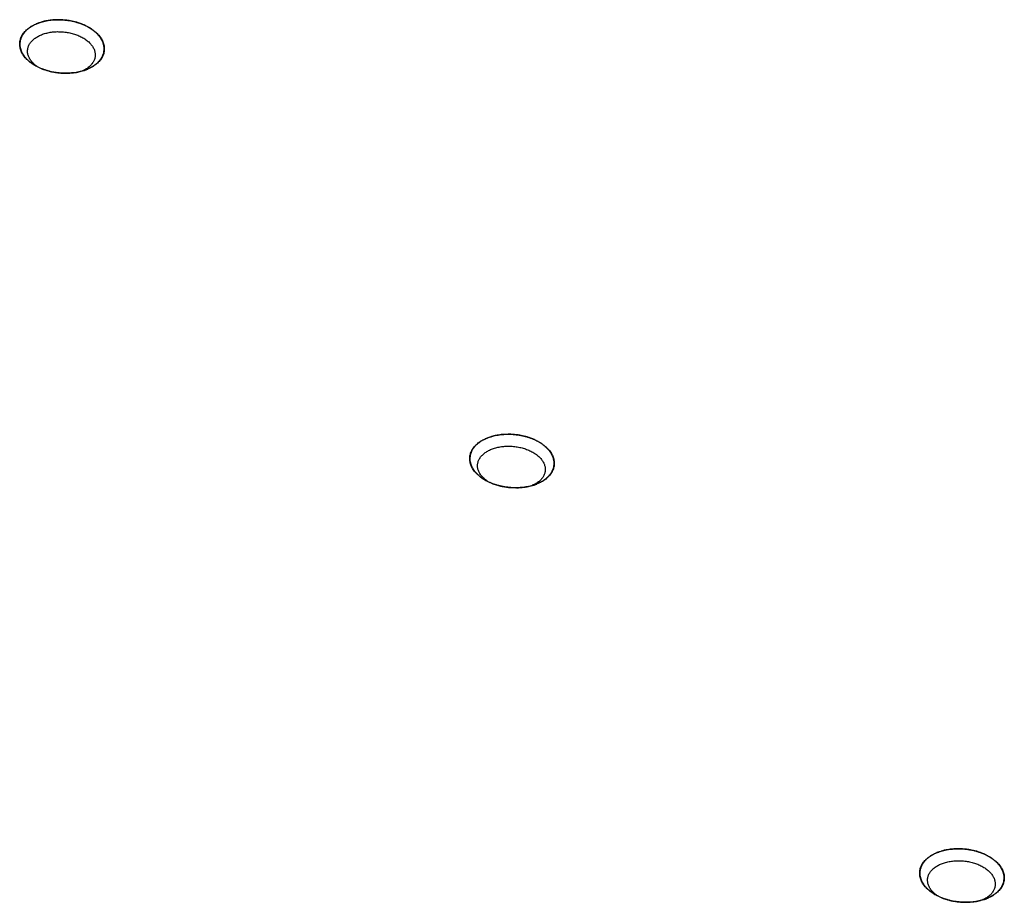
# Model space of a CAD drawing. Extents: x 0 to 840, y 0 to 594.
# Tile 45 of 84: x 711 to 725, y 438 to 450. Entities that reach past the tile are written whole.
import ezdxf

# ---------------------------------------------------------------- set-up
doc = ezdxf.new("R2010")
doc.units = 0
doc.header["$LTSCALE"] = 25.4
doc.header["$MEASUREMENT"] = 0
doc.layers.get('0').update_dxf_attribs({"linetype": 'CONTINUOUS'})

msp = doc.modelspace()

# ---------------------------------------------------------------- linework, layer by layer
at = {"color": 2, "linetype": 'Continuous'}
for points, start_tangent, end_tangent in [([(712.073, 449.717, 14.406), (712.094, 449.728, 14.39), (712.116, 449.739, 14.374), (712.127, 449.745, 14.366), (712.138, 449.75, 14.358), (712.144, 449.753, 14.354), (712.149, 449.756, 14.35), (712.154, 449.758, 14.346), (712.157, 449.76, 14.344), (712.16, 449.761, 14.342), (712.162, 449.763, 14.339), (712.164, 449.765, 14.337), (712.169, 449.768, 14.332), (712.173, 449.771, 14.328), (712.178, 449.775, 14.323), (712.186, 449.782, 14.313), (712.195, 449.788, 14.304), (712.204, 449.795, 14.294), (712.213, 449.802, 14.285), (712.217, 449.806, 14.28), (712.222, 449.809, 14.275), (712.226, 449.812, 14.271), (712.228, 449.814, 14.268), (712.23, 449.816, 14.266), (712.232, 449.818, 14.263), (712.234, 449.82, 14.261), (712.237, 449.824, 14.255), (712.24, 449.828, 14.25), (712.243, 449.832, 14.245), (712.25, 449.84, 14.234), (712.256, 449.848, 14.224), (712.262, 449.855, 14.213), (712.269, 449.863, 14.203), (712.272, 449.867, 14.198), (712.275, 449.871, 14.192), (712.278, 449.875, 14.187), (712.28, 449.877, 14.184), (712.281, 449.878, 14.183), (712.281, 449.879, 14.182), (712.282, 449.88, 14.18), (712.282, 449.881, 14.179), (712.283, 449.884, 14.176), (712.285, 449.888, 14.17), (712.287, 449.893, 14.165), (712.289, 449.897, 14.159), (712.293, 449.906, 14.148), (712.296, 449.915, 14.136), (712.3, 449.924, 14.125), (712.304, 449.932, 14.113), (712.306, 449.937, 14.108), (712.308, 449.941, 14.102), (712.31, 449.946, 14.096), (712.311, 449.948, 14.094), (712.311, 449.949, 14.092), (712.311, 449.95, 14.091), (712.312, 449.951, 14.089), (712.312, 449.952, 14.088), (712.312, 449.955, 14.085), (712.312, 449.959, 14.079), (712.313, 449.964, 14.074), (712.313, 449.968, 14.068), (712.314, 449.978, 14.057), (712.315, 449.987, 14.045), (712.316, 449.996, 14.034), (712.317, 450.005, 14.022), (712.317, 450.009, 14.017), (712.317, 450.014, 14.011), (712.318, 450.019, 14.005), (712.318, 450.021, 14.002), (712.318, 450.023, 13.999), (712.318, 450.026, 13.997), (712.317, 450.028, 13.994), (712.316, 450.032, 13.988), (712.315, 450.037, 13.983), (712.314, 450.042, 13.977), (712.312, 450.051, 13.966), (712.31, 450.06, 13.955), (712.308, 450.069, 13.944), (712.306, 450.079, 13.932), (712.305, 450.083, 13.927), (712.304, 450.088, 13.921), (712.303, 450.092, 13.916), (712.303, 450.095, 13.913), (712.302, 450.097, 13.91), (712.301, 450.099, 13.907), (712.3, 450.102, 13.905), (712.297, 450.106, 13.899), (712.295, 450.11, 13.894), (712.293, 450.115, 13.889), (712.288, 450.124, 13.878), (712.283, 450.133, 13.868), (712.278, 450.142, 13.857), (712.274, 450.151, 13.847), (712.271, 450.155, 13.841), (712.269, 450.16, 13.836), (712.266, 450.164, 13.831), (712.265, 450.166, 13.828), (712.265, 450.168, 13.827), (712.264, 450.169, 13.826), (712.263, 450.17, 13.824), (712.262, 450.171, 13.823), (712.26, 450.173, 13.821), (712.257, 450.177, 13.816), (712.253, 450.181, 13.811), (712.249, 450.186, 13.806), (712.242, 450.194, 13.797), (712.234, 450.203, 13.787), (712.227, 450.211, 13.777), (712.219, 450.22, 13.768), (712.215, 450.224, 13.763), (712.211, 450.228, 13.758), (712.208, 450.232, 13.753), (712.206, 450.235, 13.751), (712.205, 450.236, 13.75), (712.204, 450.237, 13.748), (712.203, 450.238, 13.747), (712.202, 450.239, 13.746), (712.199, 450.24, 13.744), (712.194, 450.244, 13.74), (712.189, 450.248, 13.736), (712.185, 450.252, 13.732), (712.175, 450.259, 13.724), (712.165, 450.266, 13.716), (712.155, 450.274, 13.708), (712.146, 450.281, 13.7), (712.141, 450.285, 13.696), (712.136, 450.289, 13.692), (712.131, 450.292, 13.688), (712.129, 450.294, 13.686), (712.126, 450.296, 13.684), (712.123, 450.298, 13.682), (712.121, 450.299, 13.681), (712.115, 450.302, 13.678), (712.109, 450.305, 13.674), (712.103, 450.308, 13.671), (712.091, 450.315, 13.665), (712.08, 450.321, 13.659), (712.068, 450.327, 13.652), (712.056, 450.333, 13.646), (712.051, 450.336, 13.643), (712.045, 450.339, 13.639), (712.039, 450.343, 13.636), (712.036, 450.344, 13.635), (712.033, 450.346, 13.633), (712.03, 450.347, 13.632), (712.027, 450.348, 13.631), (712.02, 450.35, 13.629), (712.013, 450.353, 13.627), (712.007, 450.355, 13.624), (711.994, 450.36, 13.62), (711.981, 450.365, 13.616), (711.968, 450.369, 13.611), (711.954, 450.374, 13.607), (711.948, 450.377, 13.605), (711.941, 450.379, 13.602), (711.935, 450.381, 13.6), (711.931, 450.383, 13.599), (711.93, 450.383, 13.599), (711.928, 450.384, 13.598), (711.926, 450.384, 13.598), (711.925, 450.384, 13.597), (711.921, 450.385, 13.597), (711.914, 450.387, 13.596), (711.907, 450.388, 13.595), (711.899, 450.39, 13.594), (711.885, 450.393, 13.591), (711.871, 450.396, 13.589), (711.856, 450.4, 13.587), (711.842, 450.403, 13.584), (711.835, 450.404, 13.583), (711.828, 450.406, 13.582), (711.82, 450.407, 13.581), (711.817, 450.408, 13.58), (711.815, 450.409, 13.58), (711.813, 450.409, 13.58), (711.811, 450.409, 13.58), (711.809, 450.409, 13.58), (711.806, 450.41, 13.58), (711.799, 450.41, 13.58), (711.791, 450.411, 13.58), (711.784, 450.412, 13.58), (711.769, 450.413, 13.58), (711.755, 450.414, 13.58), (711.74, 450.416, 13.58), (711.726, 450.417, 13.58), (711.718, 450.418, 13.58), (711.711, 450.418, 13.58), (711.704, 450.419, 13.58), (711.7, 450.419, 13.58), (711.697, 450.42, 13.58), (711.693, 450.42, 13.58), (711.689, 450.42, 13.581), (711.682, 450.419, 13.582), (711.675, 450.419, 13.583), (711.668, 450.419, 13.584), (711.653, 450.418, 13.586), (711.639, 450.418, 13.589), (711.624, 450.418, 13.591), (711.61, 450.417, 13.593), (711.603, 450.417, 13.594), (711.595, 450.417, 13.595), (711.588, 450.416, 13.596), (711.584, 450.416, 13.597), (711.581, 450.416, 13.597), (711.577, 450.416, 13.599), (711.574, 450.415, 13.6), (711.567, 450.414, 13.602), (711.56, 450.413, 13.604), (711.553, 450.412, 13.606), (711.539, 450.409, 13.611), (711.526, 450.407, 13.615), (711.512, 450.405, 13.619), (711.498, 450.403, 13.624), (711.491, 450.402, 13.626), (711.484, 450.4, 13.628), (711.477, 450.399, 13.63), (711.474, 450.399, 13.631), (711.472, 450.399, 13.632), (711.47, 450.398, 13.632), (711.469, 450.398, 13.633), (711.467, 450.397, 13.634), (711.464, 450.396, 13.635), (711.458, 450.394, 13.639), (711.451, 450.392, 13.642), (711.445, 450.39, 13.645), (711.432, 450.386, 13.652), (711.419, 450.382, 13.658), (711.394, 450.374, 13.671), (711.368, 450.366, 13.684)], (0.745023, 0.376521, -0.550611), (-0.860532, -0.269965, 0.431976)), ([(711.368, 450.366, 13.684), (711.343, 450.353, 13.703), (711.317, 450.34, 13.721), (711.305, 450.334, 13.731), (711.298, 450.331, 13.736), (711.292, 450.327, 13.74), (711.286, 450.324, 13.745), (711.282, 450.323, 13.747), (711.279, 450.321, 13.75), (711.274, 450.317, 13.755), (711.269, 450.313, 13.761), (711.258, 450.305, 13.772), (711.248, 450.297, 13.783), (711.238, 450.288, 13.795), (711.228, 450.28, 13.806), (711.217, 450.272, 13.817), (711.212, 450.268, 13.823), (711.21, 450.266, 13.826), (711.207, 450.264, 13.829), (711.205, 450.262, 13.832), (711.204, 450.26, 13.833), (711.203, 450.259, 13.835), (711.199, 450.255, 13.841), (711.192, 450.245, 13.853), (711.185, 450.236, 13.866), (711.178, 450.227, 13.878), (711.171, 450.217, 13.89), (711.164, 450.208, 13.903), (711.16, 450.203, 13.909), (711.157, 450.199, 13.915), (711.155, 450.196, 13.918), (711.154, 450.195, 13.92), (711.154, 450.194, 13.921), (711.153, 450.191, 13.925), (711.152, 450.188, 13.928), (711.15, 450.183, 13.935), (711.148, 450.178, 13.941), (711.144, 450.168, 13.955), (711.14, 450.157, 13.968), (711.136, 450.147, 13.981), (711.132, 450.136, 13.995), (711.13, 450.131, 14.001), (711.128, 450.126, 14.008), (711.127, 450.123, 14.011), (711.126, 450.121, 14.015), (711.126, 450.118, 14.018), (711.126, 450.115, 14.021), (711.126, 450.11, 14.028), (711.126, 450.104, 14.035), (711.125, 450.083, 14.062), (711.124, 450.061, 14.089), (711.124, 450.056, 14.096), (711.124, 450.05, 14.102), (711.124, 450.047, 14.106), (711.124, 450.045, 14.109), (711.124, 450.042, 14.112), (711.125, 450.039, 14.116), (711.127, 450.034, 14.122), (711.128, 450.029, 14.128), (711.131, 450.018, 14.141), (711.134, 450.007, 14.154), (711.138, 449.996, 14.167), (711.141, 449.986, 14.18), (711.142, 449.98, 14.187), (711.144, 449.975, 14.193), (711.144, 449.972, 14.196), (711.145, 449.97, 14.199), (711.146, 449.968, 14.201), (711.146, 449.967, 14.203), (711.148, 449.964, 14.206), (711.151, 449.959, 14.212), (711.154, 449.954, 14.218), (711.161, 449.943, 14.23), (711.168, 449.933, 14.242), (711.174, 449.923, 14.254), (711.181, 449.912, 14.267), (711.187, 449.902, 14.279), (711.19, 449.896, 14.285), (711.191, 449.895, 14.286), (711.192, 449.894, 14.288), (711.194, 449.891, 14.291), (711.197, 449.889, 14.293), (711.199, 449.887, 14.296), (711.204, 449.882, 14.301), (711.213, 449.872, 14.312), (711.223, 449.863, 14.322), (711.232, 449.854, 14.333), (711.242, 449.844, 14.344), (711.251, 449.835, 14.354), (711.256, 449.83, 14.359), (711.261, 449.825, 14.365), (711.264, 449.823, 14.367), (711.267, 449.821, 14.369), (711.274, 449.817, 14.374), (711.28, 449.813, 14.378), (711.286, 449.809, 14.382), (711.298, 449.8, 14.391), (711.323, 449.784, 14.409), (711.348, 449.767, 14.427)], (-0.742704, -0.378287, 0.552531), (0.712961, -0.479402, 0.511724)), ([(711.348, 449.767, 14.427), (711.387, 449.749, 14.445), (711.406, 449.74, 14.453), (711.425, 449.732, 14.462), (711.434, 449.727, 14.466), (711.444, 449.723, 14.471), (711.446, 449.722, 14.472), (711.449, 449.721, 14.473), (711.451, 449.72, 14.474), (711.454, 449.719, 14.474), (711.459, 449.717, 14.476), (711.464, 449.716, 14.477), (711.475, 449.713, 14.48), (711.486, 449.709, 14.482), (711.507, 449.703, 14.488), (711.528, 449.697, 14.493), (711.538, 449.694, 14.496), (711.549, 449.691, 14.499), (711.554, 449.689, 14.5), (711.56, 449.687, 14.501), (711.562, 449.687, 14.502), (711.565, 449.686, 14.502), (711.568, 449.686, 14.503), (711.571, 449.685, 14.503), (711.582, 449.683, 14.504), (711.593, 449.682, 14.505), (711.604, 449.68, 14.506), (711.615, 449.678, 14.507), (711.638, 449.674, 14.509), (711.649, 449.673, 14.509), (711.66, 449.671, 14.51), (711.671, 449.669, 14.511), (711.677, 449.668, 14.512), (711.68, 449.668, 14.512), (711.682, 449.667, 14.512), (711.685, 449.667, 14.512), (711.688, 449.667, 14.512), (711.694, 449.667, 14.511), (711.705, 449.666, 14.511), (711.716, 449.666, 14.51), (711.728, 449.666, 14.509), (711.75, 449.665, 14.507), (711.762, 449.665, 14.506), (711.773, 449.664, 14.506), (711.784, 449.664, 14.505), (711.796, 449.664, 14.504), (711.799, 449.663, 14.504), (711.801, 449.663, 14.503), (711.804, 449.663, 14.503), (711.807, 449.664, 14.502), (711.813, 449.664, 14.501), (711.818, 449.665, 14.5), (711.829, 449.666, 14.497), (711.84, 449.667, 14.495), (711.862, 449.669, 14.489), (711.884, 449.671, 14.484), (711.895, 449.672, 14.482), (711.906, 449.674, 14.479), (711.912, 449.674, 14.478), (711.917, 449.675, 14.476), (711.92, 449.675, 14.476), (711.923, 449.675, 14.475), (711.925, 449.676, 14.474), (711.928, 449.677, 14.473), (711.938, 449.679, 14.468), (711.949, 449.682, 14.464), (711.959, 449.684, 14.46), (711.969, 449.687, 14.455), (711.99, 449.692, 14.447), (712.032, 449.702, 14.429)], (0.840083, -0.385744, 0.381394), (0.900461, 0.220258, -0.375043)), ([(712.032, 449.702, 14.429), (712.036, 449.703, 14.427), (712.037, 449.704, 14.427), (712.038, 449.704, 14.426), (712.041, 449.705, 14.425), (712.046, 449.707, 14.422), (712.051, 449.709, 14.419), (712.062, 449.713, 14.413), (712.064, 449.714, 14.411), (712.067, 449.715, 14.41), (712.073, 449.717, 14.406)], (0.848873, 0.282834, -0.446565), (0.810775, 0.321033, -0.489471)), ([(718.439, 443.854, 20.933), (718.461, 443.865, 20.917), (718.483, 443.876, 20.9), (718.494, 443.881, 20.892), (718.505, 443.887, 20.884), (718.51, 443.89, 20.88), (718.516, 443.893, 20.876), (718.521, 443.895, 20.872), (718.524, 443.897, 20.87), (718.527, 443.898, 20.868), (718.529, 443.9, 20.866), (718.531, 443.901, 20.863), (718.535, 443.905, 20.859), (718.54, 443.908, 20.854), (718.544, 443.912, 20.849), (718.553, 443.919, 20.84), (718.562, 443.925, 20.83), (718.571, 443.932, 20.821), (718.579, 443.939, 20.811), (718.584, 443.943, 20.807), (718.588, 443.946, 20.802), (718.593, 443.949, 20.797), (718.595, 443.951, 20.795), (718.597, 443.953, 20.792), (718.599, 443.955, 20.79), (718.6, 443.957, 20.787), (718.603, 443.961, 20.782), (718.607, 443.965, 20.777), (718.61, 443.969, 20.771), (718.616, 443.977, 20.761), (718.623, 443.984, 20.75), (718.629, 443.992, 20.74), (718.635, 444, 20.729), (718.639, 444.004, 20.724), (718.642, 444.008, 20.719), (718.645, 444.012, 20.713), (718.647, 444.014, 20.711), (718.647, 444.015, 20.71), (718.648, 444.016, 20.708), (718.649, 444.017, 20.707), (718.649, 444.018, 20.705), (718.65, 444.021, 20.703), (718.652, 444.025, 20.697), (718.654, 444.029, 20.691), (718.656, 444.034, 20.685), (718.659, 444.043, 20.674), (718.663, 444.052, 20.663), (718.667, 444.06, 20.651), (718.671, 444.069, 20.64), (718.673, 444.074, 20.634), (718.674, 444.078, 20.629), (718.676, 444.083, 20.623), (718.677, 444.085, 20.62), (718.678, 444.086, 20.619), (718.678, 444.087, 20.617), (718.678, 444.088, 20.616), (718.678, 444.089, 20.614), (718.679, 444.092, 20.612), (718.679, 444.096, 20.606), (718.679, 444.101, 20.6), (718.68, 444.105, 20.594), (718.681, 444.114, 20.583), (718.682, 444.124, 20.572), (718.682, 444.133, 20.56), (718.683, 444.142, 20.549), (718.684, 444.146, 20.543), (718.684, 444.151, 20.537), (718.685, 444.156, 20.532), (718.685, 444.158, 20.529), (718.685, 444.16, 20.526), (718.684, 444.162, 20.523), (718.684, 444.165, 20.52), (718.683, 444.169, 20.515), (718.682, 444.174, 20.509), (718.681, 444.179, 20.504), (718.679, 444.188, 20.492), (718.677, 444.197, 20.481), (718.675, 444.206, 20.47), (718.673, 444.215, 20.459), (718.672, 444.22, 20.453), (718.671, 444.225, 20.448), (718.67, 444.229, 20.442), (718.669, 444.232, 20.439), (718.669, 444.234, 20.437), (718.668, 444.236, 20.434), (718.667, 444.238, 20.431), (718.664, 444.243, 20.426), (718.662, 444.247, 20.421), (718.659, 444.252, 20.415), (718.655, 444.261, 20.405), (718.65, 444.27, 20.394), (718.645, 444.279, 20.384), (718.64, 444.288, 20.373), (718.638, 444.292, 20.368), (718.636, 444.297, 20.363), (718.633, 444.301, 20.357), (718.632, 444.303, 20.355), (718.631, 444.305, 20.353), (718.631, 444.306, 20.352), (718.63, 444.307, 20.351), (718.629, 444.308, 20.35), (718.627, 444.31, 20.347), (718.623, 444.314, 20.343), (718.62, 444.318, 20.338), (718.616, 444.323, 20.333), (718.608, 444.331, 20.323), (718.601, 444.34, 20.314), (718.593, 444.348, 20.304), (718.586, 444.357, 20.294), (718.582, 444.361, 20.289), (718.578, 444.365, 20.285), (718.574, 444.369, 20.28), (718.573, 444.372, 20.277), (718.572, 444.373, 20.276), (718.571, 444.374, 20.275), (718.569, 444.375, 20.274), (718.568, 444.375, 20.273), (718.566, 444.377, 20.271), (718.561, 444.381, 20.267), (718.556, 444.385, 20.263), (718.551, 444.388, 20.259), (718.542, 444.396, 20.251), (718.532, 444.403, 20.243), (718.522, 444.411, 20.235), (718.512, 444.418, 20.227), (718.508, 444.422, 20.222), (718.503, 444.426, 20.218), (718.498, 444.429, 20.214), (718.495, 444.431, 20.212), (718.493, 444.433, 20.21), (718.49, 444.435, 20.209), (718.487, 444.436, 20.207), (718.481, 444.439, 20.204), (718.476, 444.442, 20.201), (718.47, 444.445, 20.198), (718.458, 444.452, 20.191), (718.446, 444.458, 20.185), (718.435, 444.464, 20.179), (718.423, 444.47, 20.172), (718.417, 444.473, 20.169), (718.412, 444.476, 20.166), (718.406, 444.479, 20.163), (718.403, 444.481, 20.161), (718.4, 444.483, 20.16), (718.397, 444.484, 20.159), (718.393, 444.485, 20.157), (718.387, 444.487, 20.155), (718.38, 444.49, 20.153), (718.374, 444.492, 20.151), (718.36, 444.497, 20.146), (718.347, 444.502, 20.142), (718.334, 444.506, 20.138), (718.321, 444.511, 20.133), (718.315, 444.513, 20.131), (718.308, 444.516, 20.129), (718.301, 444.518, 20.127), (718.298, 444.519, 20.126), (718.296, 444.52, 20.125), (718.295, 444.521, 20.125), (718.293, 444.521, 20.124), (718.291, 444.521, 20.124), (718.288, 444.522, 20.123), (718.28, 444.524, 20.122), (718.273, 444.525, 20.121), (718.266, 444.527, 20.12), (718.252, 444.53, 20.118), (718.237, 444.533, 20.115), (718.223, 444.536, 20.113), (718.209, 444.54, 20.111), (718.201, 444.541, 20.11), (718.194, 444.543, 20.109), (718.187, 444.544, 20.107), (718.183, 444.545, 20.107), (718.182, 444.546, 20.107), (718.18, 444.546, 20.106), (718.178, 444.546, 20.106), (718.176, 444.546, 20.106), (718.173, 444.547, 20.106), (718.165, 444.547, 20.106), (718.158, 444.548, 20.106), (718.151, 444.549, 20.106), (718.136, 444.55, 20.106), (718.122, 444.551, 20.106), (718.107, 444.553, 20.106), (718.092, 444.554, 20.106), (718.085, 444.555, 20.106), (718.078, 444.555, 20.106), (718.07, 444.556, 20.106), (718.067, 444.556, 20.106), (718.063, 444.557, 20.106), (718.06, 444.557, 20.107), (718.056, 444.556, 20.107), (718.049, 444.556, 20.109), (718.042, 444.556, 20.11), (718.034, 444.556, 20.111), (718.02, 444.555, 20.113), (718.005, 444.555, 20.115), (717.991, 444.554, 20.117), (717.976, 444.554, 20.12), (717.969, 444.554, 20.121), (717.962, 444.554, 20.122), (717.955, 444.553, 20.123), (717.951, 444.553, 20.123), (717.948, 444.553, 20.124), (717.944, 444.553, 20.125), (717.941, 444.552, 20.126), (717.934, 444.551, 20.128), (717.927, 444.55, 20.13), (717.92, 444.549, 20.133), (717.906, 444.546, 20.137), (717.892, 444.544, 20.141), (717.879, 444.542, 20.146), (717.865, 444.54, 20.15), (717.858, 444.539, 20.152), (717.851, 444.537, 20.154), (717.844, 444.536, 20.157), (717.841, 444.536, 20.158), (717.839, 444.535, 20.158), (717.837, 444.535, 20.159), (717.836, 444.535, 20.16), (717.834, 444.534, 20.16), (717.831, 444.533, 20.162), (717.824, 444.531, 20.165), (717.818, 444.529, 20.168), (717.811, 444.527, 20.172), (717.799, 444.523, 20.178), (717.786, 444.519, 20.184), (717.76, 444.511, 20.197), (717.735, 444.503, 20.21)], (0.745023, 0.376521, -0.550611), (-0.860532, -0.269965, 0.431976)), ([(717.735, 444.503, 20.21), (717.709, 444.49, 20.229), (717.684, 444.477, 20.248), (717.671, 444.471, 20.257), (717.665, 444.468, 20.262), (717.659, 444.464, 20.267), (717.652, 444.461, 20.271), (717.649, 444.459, 20.274), (717.646, 444.458, 20.276), (717.641, 444.454, 20.282), (717.635, 444.45, 20.287), (717.625, 444.442, 20.299), (717.615, 444.433, 20.31), (717.605, 444.425, 20.321), (717.594, 444.417, 20.333), (717.584, 444.409, 20.344), (717.579, 444.405, 20.35), (717.576, 444.403, 20.352), (717.574, 444.401, 20.355), (717.571, 444.399, 20.358), (717.57, 444.397, 20.36), (717.569, 444.396, 20.361), (717.566, 444.392, 20.367), (717.559, 444.382, 20.38), (717.552, 444.373, 20.392), (717.545, 444.363, 20.404), (717.537, 444.354, 20.417), (717.53, 444.345, 20.429), (717.527, 444.34, 20.435), (717.523, 444.335, 20.441), (717.521, 444.333, 20.445), (717.521, 444.332, 20.446), (717.52, 444.331, 20.448), (717.519, 444.328, 20.451), (717.518, 444.325, 20.454), (717.516, 444.32, 20.461), (717.514, 444.315, 20.468), (717.51, 444.305, 20.481), (717.507, 444.294, 20.494), (717.503, 444.284, 20.508), (717.499, 444.273, 20.521), (717.497, 444.268, 20.528), (717.495, 444.263, 20.534), (717.494, 444.26, 20.538), (717.493, 444.258, 20.541), (717.493, 444.255, 20.544), (717.493, 444.252, 20.548), (717.493, 444.247, 20.555), (717.493, 444.241, 20.561), (717.492, 444.22, 20.588), (717.491, 444.198, 20.615), (717.491, 444.192, 20.622), (717.491, 444.187, 20.629), (717.491, 444.184, 20.632), (717.491, 444.182, 20.636), (717.491, 444.179, 20.639), (717.492, 444.176, 20.642), (717.493, 444.171, 20.649), (717.495, 444.165, 20.655), (717.498, 444.155, 20.668), (717.501, 444.144, 20.681), (717.504, 444.133, 20.694), (717.507, 444.123, 20.707), (717.509, 444.117, 20.713), (717.51, 444.112, 20.719), (717.511, 444.109, 20.723), (717.512, 444.107, 20.726), (717.512, 444.105, 20.728), (717.513, 444.104, 20.729), (717.515, 444.101, 20.732), (717.518, 444.096, 20.738), (717.521, 444.091, 20.744), (717.528, 444.08, 20.757), (717.534, 444.07, 20.769), (717.541, 444.059, 20.781), (717.547, 444.049, 20.793), (717.554, 444.038, 20.805), (717.557, 444.033, 20.811), (717.558, 444.032, 20.813), (717.559, 444.031, 20.814), (717.561, 444.028, 20.817), (717.563, 444.026, 20.82), (717.566, 444.024, 20.822), (717.571, 444.019, 20.828), (717.58, 444.009, 20.838), (717.589, 444, 20.849), (717.599, 443.991, 20.859), (717.608, 443.981, 20.87), (717.618, 443.972, 20.881), (717.623, 443.967, 20.886), (717.628, 443.962, 20.891), (717.631, 443.96, 20.893), (717.634, 443.958, 20.896), (717.64, 443.954, 20.9), (717.646, 443.95, 20.904), (717.653, 443.946, 20.909), (717.665, 443.937, 20.918), (717.69, 443.92, 20.936), (717.715, 443.904, 20.954)], (-0.742704, -0.378287, 0.552531), (0.712961, -0.479402, 0.511724)), ([(717.715, 443.904, 20.954), (717.753, 443.886, 20.971), (717.772, 443.877, 20.98), (717.791, 443.869, 20.988), (717.801, 443.864, 20.993), (717.811, 443.86, 20.997), (717.813, 443.859, 20.998), (717.815, 443.858, 20.999), (717.818, 443.857, 21), (717.82, 443.856, 21.001), (717.826, 443.854, 21.002), (717.831, 443.853, 21.004), (717.842, 443.85, 21.006), (717.852, 443.846, 21.009), (717.873, 443.84, 21.014), (717.895, 443.834, 21.02), (717.905, 443.831, 21.022), (717.916, 443.827, 21.025), (717.921, 443.826, 21.026), (717.926, 443.824, 21.028), (717.929, 443.823, 21.029), (717.932, 443.823, 21.029), (717.934, 443.822, 21.029), (717.937, 443.822, 21.029), (717.948, 443.82, 21.03), (717.96, 443.818, 21.031), (717.971, 443.817, 21.032), (717.982, 443.815, 21.033), (718.004, 443.811, 21.035), (718.016, 443.809, 21.036), (718.027, 443.808, 21.037), (718.038, 443.806, 21.038), (718.044, 443.805, 21.038), (718.046, 443.805, 21.039), (718.049, 443.804, 21.039), (718.052, 443.804, 21.039), (718.055, 443.804, 21.038), (718.06, 443.804, 21.038), (718.072, 443.803, 21.037), (718.083, 443.803, 21.036), (718.094, 443.803, 21.035), (718.117, 443.802, 21.034), (718.128, 443.802, 21.033), (718.14, 443.801, 21.032), (718.151, 443.801, 21.031), (718.162, 443.801, 21.03), (718.165, 443.8, 21.03), (718.168, 443.8, 21.03), (718.171, 443.8, 21.03), (718.174, 443.801, 21.029), (718.179, 443.801, 21.028), (718.185, 443.802, 21.026), (718.196, 443.803, 21.024), (718.207, 443.804, 21.021), (718.229, 443.806, 21.016), (718.251, 443.808, 21.011), (718.262, 443.809, 21.008), (718.273, 443.81, 21.005), (718.278, 443.811, 21.004), (718.284, 443.812, 21.003), (718.287, 443.812, 21.002), (718.289, 443.812, 21.001), (718.292, 443.813, 21), (718.294, 443.814, 20.999), (718.305, 443.816, 20.995), (718.315, 443.819, 20.99), (718.326, 443.821, 20.986), (718.336, 443.824, 20.982), (718.357, 443.829, 20.973), (718.399, 443.839, 20.956)], (0.840083, -0.385744, 0.381394), (0.900461, 0.220258, -0.375043)), ([(718.399, 443.839, 20.956), (718.403, 443.84, 20.954), (718.404, 443.841, 20.953), (718.405, 443.841, 20.952), (718.407, 443.842, 20.951), (718.413, 443.844, 20.948), (718.418, 443.846, 20.945), (718.428, 443.85, 20.939), (718.431, 443.851, 20.938), (718.434, 443.852, 20.936), (718.439, 443.854, 20.933)], (0.848873, 0.282834, -0.446565), (0.810775, 0.321033, -0.489471)), ([(724.806, 437.991, 27.459), (724.828, 438.002, 27.443), (724.85, 438.013, 27.427), (724.861, 438.018, 27.419), (724.871, 438.024, 27.411), (724.877, 438.027, 27.407), (724.882, 438.029, 27.403), (724.888, 438.032, 27.399), (724.891, 438.034, 27.397), (724.893, 438.035, 27.395), (724.895, 438.037, 27.392), (724.898, 438.038, 27.39), (724.902, 438.042, 27.385), (724.907, 438.045, 27.38), (724.911, 438.049, 27.376), (724.92, 438.055, 27.366), (724.929, 438.062, 27.357), (724.937, 438.069, 27.347), (724.946, 438.076, 27.338), (724.951, 438.079, 27.333), (724.955, 438.083, 27.328), (724.959, 438.086, 27.324), (724.962, 438.088, 27.321), (724.964, 438.09, 27.319), (724.965, 438.092, 27.316), (724.967, 438.094, 27.314), (724.97, 438.098, 27.308), (724.973, 438.102, 27.303), (724.977, 438.106, 27.298), (724.983, 438.113, 27.287), (724.989, 438.121, 27.277), (724.996, 438.129, 27.266), (725.002, 438.137, 27.256), (725.005, 438.141, 27.251), (725.008, 438.145, 27.245), (725.012, 438.149, 27.24), (725.013, 438.151, 27.237), (725.014, 438.152, 27.236), (725.015, 438.153, 27.235), (725.015, 438.154, 27.233), (725.016, 438.155, 27.232), (725.017, 438.158, 27.229), (725.019, 438.162, 27.223), (725.02, 438.166, 27.218), (725.022, 438.171, 27.212), (725.026, 438.18, 27.201), (725.03, 438.188, 27.189), (725.034, 438.197, 27.178), (725.037, 438.206, 27.166), (725.039, 438.211, 27.161), (725.041, 438.215, 27.155), (725.043, 438.219, 27.149), (725.044, 438.222, 27.147), (725.044, 438.223, 27.145), (725.045, 438.224, 27.144), (725.045, 438.225, 27.142), (725.045, 438.226, 27.141), (725.045, 438.228, 27.138), (725.046, 438.233, 27.132), (725.046, 438.238, 27.127), (725.047, 438.242, 27.121), (725.047, 438.251, 27.109), (725.048, 438.26, 27.098), (725.049, 438.27, 27.087), (725.05, 438.279, 27.075), (725.05, 438.283, 27.07), (725.051, 438.288, 27.064), (725.051, 438.292, 27.058), (725.051, 438.295, 27.055), (725.052, 438.297, 27.052), (725.051, 438.299, 27.05), (725.051, 438.302, 27.047), (725.05, 438.306, 27.041), (725.049, 438.311, 27.036), (725.048, 438.315, 27.03), (725.046, 438.325, 27.019), (725.044, 438.334, 27.008), (725.042, 438.343, 26.997), (725.04, 438.352, 26.985), (725.039, 438.357, 26.98), (725.038, 438.362, 26.974), (725.037, 438.366, 26.969), (725.036, 438.369, 26.966), (725.036, 438.371, 26.963), (725.034, 438.373, 26.96), (725.033, 438.375, 26.958), (725.031, 438.38, 26.952), (725.028, 438.384, 26.947), (725.026, 438.389, 26.942), (725.021, 438.398, 26.931), (725.017, 438.407, 26.921), (725.012, 438.416, 26.91), (725.007, 438.425, 26.9), (725.005, 438.429, 26.894), (725.002, 438.434, 26.889), (725, 438.438, 26.884), (724.999, 438.44, 26.881), (724.998, 438.441, 26.88), (724.997, 438.443, 26.879), (724.997, 438.444, 26.877), (724.996, 438.445, 26.876), (724.994, 438.447, 26.874), (724.99, 438.451, 26.869), (724.986, 438.455, 26.864), (724.982, 438.46, 26.859), (724.975, 438.468, 26.85), (724.967, 438.477, 26.84), (724.96, 438.485, 26.83), (724.952, 438.494, 26.821), (724.949, 438.498, 26.816), (724.945, 438.502, 26.811), (724.941, 438.506, 26.806), (724.939, 438.508, 26.804), (724.938, 438.509, 26.803), (724.937, 438.511, 26.801), (724.936, 438.511, 26.8), (724.935, 438.512, 26.799), (724.933, 438.514, 26.797), (724.928, 438.518, 26.793), (724.923, 438.522, 26.789), (724.918, 438.525, 26.785), (724.908, 438.533, 26.777), (724.899, 438.54, 26.769), (724.889, 438.548, 26.761), (724.879, 438.555, 26.753), (724.874, 438.559, 26.749), (724.869, 438.562, 26.745), (724.865, 438.566, 26.741), (724.862, 438.568, 26.739), (724.86, 438.57, 26.737), (724.857, 438.571, 26.735), (724.854, 438.573, 26.734), (724.848, 438.576, 26.731), (724.842, 438.579, 26.727), (724.836, 438.582, 26.724), (724.825, 438.588, 26.718), (724.813, 438.595, 26.712), (724.801, 438.601, 26.705), (724.79, 438.607, 26.699), (724.784, 438.61, 26.696), (724.778, 438.613, 26.692), (724.772, 438.616, 26.689), (724.769, 438.618, 26.688), (724.767, 438.619, 26.686), (724.763, 438.621, 26.685), (724.76, 438.622, 26.684), (724.753, 438.624, 26.682), (724.747, 438.627, 26.68), (724.74, 438.629, 26.677), (724.727, 438.634, 26.673), (724.714, 438.639, 26.669), (724.701, 438.643, 26.664), (724.688, 438.648, 26.66), (724.681, 438.65, 26.658), (724.675, 438.653, 26.655), (724.668, 438.655, 26.653), (724.665, 438.656, 26.652), (724.663, 438.657, 26.652), (724.662, 438.658, 26.651), (724.66, 438.658, 26.651), (724.658, 438.658, 26.65), (724.654, 438.659, 26.65), (724.647, 438.661, 26.649), (724.64, 438.662, 26.648), (724.633, 438.664, 26.646), (724.618, 438.667, 26.644), (724.604, 438.67, 26.642), (724.59, 438.673, 26.64), (724.575, 438.677, 26.637), (724.568, 438.678, 26.636), (724.561, 438.68, 26.635), (724.554, 438.681, 26.634), (724.55, 438.682, 26.633), (724.548, 438.682, 26.633), (724.547, 438.683, 26.633), (724.545, 438.683, 26.633), (724.543, 438.683, 26.633), (724.539, 438.684, 26.633), (724.532, 438.684, 26.633), (724.525, 438.685, 26.633), (724.517, 438.686, 26.633), (724.503, 438.687, 26.633), (724.488, 438.688, 26.633), (724.474, 438.69, 26.633), (724.459, 438.691, 26.633), (724.452, 438.692, 26.633), (724.444, 438.692, 26.633), (724.437, 438.693, 26.633), (724.434, 438.693, 26.633), (724.43, 438.694, 26.633), (724.426, 438.694, 26.633), (724.423, 438.693, 26.634), (724.415, 438.693, 26.635), (724.408, 438.693, 26.636), (724.401, 438.693, 26.637), (724.387, 438.692, 26.639), (724.372, 438.692, 26.642), (724.358, 438.691, 26.644), (724.343, 438.691, 26.646), (724.336, 438.691, 26.647), (724.329, 438.69, 26.648), (724.321, 438.69, 26.649), (724.318, 438.69, 26.65), (724.314, 438.69, 26.65), (724.311, 438.689, 26.652), (724.307, 438.689, 26.653), (724.3, 438.688, 26.655), (724.294, 438.687, 26.657), (724.287, 438.686, 26.659), (724.273, 438.683, 26.663), (724.259, 438.681, 26.668), (724.245, 438.679, 26.672), (724.231, 438.677, 26.677), (724.225, 438.675, 26.679), (724.218, 438.674, 26.681), (724.211, 438.673, 26.683), (724.207, 438.673, 26.684), (724.206, 438.672, 26.685), (724.204, 438.672, 26.685), (724.202, 438.672, 26.686), (724.201, 438.671, 26.687), (724.197, 438.67, 26.688), (724.191, 438.668, 26.692), (724.185, 438.666, 26.695), (724.178, 438.664, 26.698), (724.165, 438.66, 26.705), (724.153, 438.656, 26.711), (724.127, 438.648, 26.724), (724.101, 438.64, 26.737)], (0.745023, 0.376521, -0.550611), (-0.860532, -0.269965, 0.431976)), ([(724.101, 438.64, 26.737), (724.076, 438.627, 26.756), (724.051, 438.614, 26.774), (724.038, 438.608, 26.784), (724.032, 438.604, 26.789), (724.025, 438.601, 26.793), (724.019, 438.598, 26.798), (724.016, 438.596, 26.8), (724.013, 438.595, 26.803), (724.007, 438.591, 26.808), (724.002, 438.587, 26.814), (723.992, 438.579, 26.825), (723.982, 438.57, 26.836), (723.971, 438.562, 26.848), (723.961, 438.554, 26.859), (723.951, 438.546, 26.87), (723.946, 438.542, 26.876), (723.943, 438.54, 26.879), (723.94, 438.538, 26.882), (723.938, 438.535, 26.885), (723.937, 438.534, 26.886), (723.936, 438.533, 26.888), (723.933, 438.528, 26.894), (723.925, 438.519, 26.906), (723.918, 438.51, 26.919), (723.911, 438.5, 26.931), (723.904, 438.491, 26.943), (723.897, 438.482, 26.956), (723.893, 438.477, 26.962), (723.89, 438.472, 26.968), (723.888, 438.47, 26.971), (723.887, 438.469, 26.973), (723.887, 438.468, 26.974), (723.886, 438.465, 26.978), (723.885, 438.462, 26.981), (723.883, 438.457, 26.988), (723.881, 438.452, 26.994), (723.877, 438.442, 27.008), (723.873, 438.431, 27.021), (723.869, 438.421, 27.034), (723.865, 438.41, 27.048), (723.863, 438.405, 27.054), (723.862, 438.4, 27.061), (723.861, 438.397, 27.064), (723.86, 438.395, 27.068), (723.86, 438.392, 27.071), (723.86, 438.389, 27.074), (723.859, 438.384, 27.081), (723.859, 438.378, 27.088), (723.858, 438.357, 27.115), (723.858, 438.335, 27.142), (723.858, 438.329, 27.149), (723.857, 438.324, 27.155), (723.857, 438.321, 27.159), (723.857, 438.318, 27.162), (723.858, 438.316, 27.165), (723.859, 438.313, 27.169), (723.86, 438.308, 27.175), (723.862, 438.302, 27.181), (723.865, 438.292, 27.194), (723.868, 438.281, 27.207), (723.871, 438.27, 27.22), (723.874, 438.26, 27.233), (723.876, 438.254, 27.24), (723.877, 438.249, 27.246), (723.878, 438.246, 27.249), (723.879, 438.243, 27.252), (723.879, 438.242, 27.254), (723.88, 438.241, 27.256), (723.881, 438.238, 27.259), (723.885, 438.233, 27.265), (723.888, 438.228, 27.271), (723.894, 438.217, 27.283), (723.901, 438.207, 27.295), (723.907, 438.196, 27.307), (723.914, 438.186, 27.32), (723.921, 438.175, 27.332), (723.924, 438.17, 27.338), (723.925, 438.169, 27.339), (723.925, 438.168, 27.341), (723.928, 438.165, 27.344), (723.93, 438.163, 27.346), (723.932, 438.16, 27.349), (723.937, 438.156, 27.354), (723.947, 438.146, 27.365), (723.956, 438.137, 27.375), (723.966, 438.127, 27.386), (723.975, 438.118, 27.397), (723.985, 438.109, 27.407), (723.989, 438.104, 27.412), (723.994, 438.099, 27.418), (723.998, 438.097, 27.42), (724.001, 438.095, 27.422), (724.007, 438.091, 27.427), (724.013, 438.087, 27.431), (724.019, 438.083, 27.435), (724.032, 438.074, 27.444), (724.057, 438.057, 27.462), (724.082, 438.041, 27.48)], (-0.742704, -0.378287, 0.552531), (0.712961, -0.479402, 0.511724)), ([(724.082, 438.041, 27.48), (724.12, 438.023, 27.498), (724.139, 438.014, 27.506), (724.158, 438.005, 27.515), (724.168, 438.001, 27.519), (724.177, 437.997, 27.524), (724.18, 437.996, 27.525), (724.182, 437.995, 27.526), (724.184, 437.994, 27.527), (724.187, 437.993, 27.527), (724.192, 437.991, 27.529), (724.198, 437.99, 27.53), (724.208, 437.986, 27.533), (724.219, 437.983, 27.535), (724.24, 437.977, 27.541), (724.261, 437.971, 27.546), (724.272, 437.968, 27.549), (724.282, 437.964, 27.552), (724.288, 437.963, 27.553), (724.293, 437.961, 27.554), (724.296, 437.96, 27.555), (724.298, 437.96, 27.555), (724.301, 437.959, 27.556), (724.304, 437.959, 27.556), (724.315, 437.957, 27.557), (724.326, 437.955, 27.558), (724.338, 437.954, 27.559), (724.349, 437.952, 27.56), (724.371, 437.948, 27.562), (724.382, 437.946, 27.562), (724.393, 437.945, 27.563), (724.405, 437.943, 27.564), (724.41, 437.942, 27.565), (724.413, 437.941, 27.565), (724.416, 437.941, 27.565), (724.419, 437.941, 27.565), (724.421, 437.941, 27.565), (724.427, 437.941, 27.564), (724.438, 437.94, 27.564), (724.45, 437.94, 27.563), (724.461, 437.94, 27.562), (724.484, 437.939, 27.56), (724.495, 437.938, 27.559), (724.506, 437.938, 27.559), (724.518, 437.938, 27.558), (724.529, 437.937, 27.557), (724.532, 437.937, 27.557), (724.535, 437.937, 27.556), (724.538, 437.937, 27.556), (724.54, 437.938, 27.555), (724.546, 437.938, 27.554), (724.551, 437.939, 27.553), (724.562, 437.94, 27.55), (724.573, 437.941, 27.548), (724.595, 437.943, 27.542), (724.617, 437.945, 27.537), (724.628, 437.946, 27.535), (724.639, 437.947, 27.532), (724.645, 437.948, 27.531), (724.651, 437.948, 27.529), (724.653, 437.949, 27.529), (724.656, 437.949, 27.528), (724.659, 437.95, 27.527), (724.661, 437.95, 27.526), (724.672, 437.953, 27.521), (724.682, 437.956, 27.517), (724.692, 437.958, 27.513), (724.703, 437.961, 27.508), (724.724, 437.966, 27.5), (724.765, 437.976, 27.482)], (0.840083, -0.385744, 0.381394), (0.900461, 0.220258, -0.375043)), ([(724.765, 437.976, 27.482), (724.769, 437.977, 27.48), (724.77, 437.978, 27.48), (724.771, 437.978, 27.479), (724.774, 437.979, 27.478), (724.779, 437.981, 27.475), (724.785, 437.983, 27.472), (724.795, 437.987, 27.466), (724.798, 437.987, 27.464), (724.8, 437.989, 27.463), (724.806, 437.991, 27.459)], (0.848873, 0.282834, -0.446565), (0.810775, 0.321033, -0.489471))]:
    msp.add_spline(points, degree=3, dxfattribs=dict(at, start_tangent=start_tangent, end_tangent=end_tangent))
at = {"color": 7, "linetype": 'Continuous'}
for points, start_tangent, end_tangent in [([(711.374, 450.368), (711.386, 450.373), (711.423, 450.385), (711.462, 450.396), (711.502, 450.405), (711.543, 450.412), (711.585, 450.417), (711.628, 450.419), (711.672, 450.42), (711.715, 450.419), (711.759, 450.416), (711.802, 450.411), (711.846, 450.403), (711.888, 450.394), (711.929, 450.383), (711.97, 450.371), (712.009, 450.356), (712.046, 450.34), (712.082, 450.322), (712.116, 450.302), (712.148, 450.282), (712.177, 450.26), (712.204, 450.237)], (0.931082, 0.36481), (0.735601, -0.677415)), ([(711.123, 450.094), (711.125, 450.113), (711.131, 450.14), (711.14, 450.166), (711.152, 450.192), (711.167, 450.217), (711.186, 450.241), (711.207, 450.264), (711.231, 450.286), (711.257, 450.306), (711.286, 450.325), (711.317, 450.343), (711.35, 450.359), (711.362, 450.364)], (0.082771, 0.996569), (0.923511, 0.383573)), ([(711.234, 449.993), (711.235, 450.005), (711.24, 450.027), (711.247, 450.048), (711.257, 450.069), (711.269, 450.089), (711.284, 450.108), (711.301, 450.126), (711.32, 450.144), (711.341, 450.16), (711.364, 450.175), (711.389, 450.189), (711.416, 450.202), (711.444, 450.214), (711.474, 450.224), (711.505, 450.232), (711.537, 450.239), (711.57, 450.245), (711.604, 450.248), (711.638, 450.251), (711.673, 450.251), (711.708, 450.25), (711.743, 450.248), (711.777, 450.244), (711.812, 450.238), (711.846, 450.231), (711.879, 450.222), (711.911, 450.212), (711.943, 450.2), (711.973, 450.187), (712.001, 450.173), (712.028, 450.157), (712.054, 450.141), (712.077, 450.123), (712.099, 450.105)], (0.091758, 0.995781), (0.735601, -0.677415)), ([(711.362, 450.364), (711.374, 450.368)], (0.923511, 0.383573), (0.931082, 0.36481)), ([(712.099, 450.105), (712.118, 450.085), (712.135, 450.065), (712.151, 450.045), (712.163, 450.023), (712.174, 450.002), (712.182, 449.98), (712.187, 449.958), (712.19, 449.936), (712.19, 449.913), (712.19, 449.904)], (0.735601, -0.677415), (-0.091758, -0.995781)), ([(712.204, 450.237), (712.228, 450.213), (712.25, 450.188), (712.269, 450.162), (712.285, 450.135), (712.298, 450.108), (712.308, 450.081), (712.315, 450.053), (712.318, 450.025), (712.319, 449.998), (712.318, 449.989)], (0.735601, -0.677415), (-0.082771, -0.996569)), ([(711.237, 449.846), (711.212, 449.87), (711.191, 449.896), (711.172, 449.921), (711.156, 449.948), (711.143, 449.975), (711.133, 450.002), (711.126, 450.03), (711.122, 450.058), (711.122, 450.085), (711.123, 450.094)], (-0.735601, 0.677415), (0.082771, 0.996569)), ([(711.325, 449.792), (711.305, 449.812), (711.288, 449.832), (711.273, 449.852), (711.26, 449.874), (711.25, 449.895), (711.242, 449.917), (711.236, 449.939), (711.233, 449.961), (711.233, 449.983), (711.234, 449.993)], (-0.735601, 0.677415), (0.091758, 0.995781)), ([(712.317, 449.98), (712.316, 449.97), (712.31, 449.943), (712.301, 449.917), (712.288, 449.891), (712.273, 449.866), (712.255, 449.842), (712.234, 449.819), (712.21, 449.797), (712.184, 449.777), (712.155, 449.758), (712.123, 449.74), (712.09, 449.724), (712.079, 449.719)], (-0.121366, -0.992608), (-0.923511, -0.383573)), ([(712.318, 449.989), (712.317, 449.98)], (-0.082771, -0.996569), (-0.121366, -0.992608)), ([(711.338, 449.773), (711.325, 449.781), (711.293, 449.801), (711.263, 449.823), (711.237, 449.846)], (-0.865472, 0.500957), (-0.735601, 0.677415)), ([(712.19, 449.904), (712.188, 449.892), (712.183, 449.87), (712.176, 449.849), (712.166, 449.828), (712.154, 449.808), (712.139, 449.789), (712.123, 449.771), (712.103, 449.753), (712.082, 449.737), (712.067, 449.726)], (-0.091758, -0.995781), (-0.841214, -0.540702)), ([(711.346, 449.774), (711.325, 449.792)], (-0.7806, 0.625031), (-0.735601, 0.677415)), ([(712.047, 449.707), (712.018, 449.698), (711.979, 449.687), (711.939, 449.678), (711.898, 449.671), (711.855, 449.667), (711.812, 449.664), (711.769, 449.663), (711.725, 449.664), (711.682, 449.667), (711.638, 449.672), (711.595, 449.68), (711.553, 449.689), (711.511, 449.7), (711.471, 449.713), (711.432, 449.727), (711.394, 449.743), (711.358, 449.761), (711.338, 449.773)], (-0.94243, -0.334403), (-0.865472, 0.500957)), ([(711.375, 449.753), (711.37, 449.756), (711.346, 449.774)], (-0.827257, 0.561823), (-0.7806, 0.625031)), ([(712.043, 449.712), (712.034, 449.707), (712.008, 449.695), (712.007, 449.694)], (-0.877078, -0.480347), (-0.915954, -0.401283)), ([(712.051, 449.717), (712.043, 449.712)], (-0.86585, -0.500303), (-0.877078, -0.480347)), ([(712.067, 449.715), (712.055, 449.71), (712.047, 449.707)], (-0.931082, -0.36481), (-0.94243, -0.334403)), ([(712.067, 449.726), (712.059, 449.722), (712.051, 449.717)], (-0.841214, -0.540702), (-0.86585, -0.500303)), ([(712.079, 449.719), (712.067, 449.715)], (-0.923511, -0.383573), (-0.931082, -0.36481)), ([(717.74, 444.505), (717.752, 444.51), (717.79, 444.522), (717.828, 444.533), (717.868, 444.542), (717.91, 444.549), (717.952, 444.553), (717.995, 444.556), (718.038, 444.557), (718.082, 444.556), (718.126, 444.553), (718.169, 444.548), (718.212, 444.54), (718.255, 444.531), (718.296, 444.52), (718.337, 444.507), (718.376, 444.493), (718.413, 444.477), (718.449, 444.459), (718.483, 444.439), (718.514, 444.419), (718.544, 444.397), (718.571, 444.374)], (0.931082, 0.36481), (0.735601, -0.677415)), ([(717.489, 444.231), (717.492, 444.25), (717.498, 444.277), (717.507, 444.303), (717.519, 444.329), (717.534, 444.354), (717.552, 444.378), (717.573, 444.401), (717.597, 444.423), (717.624, 444.443), (717.653, 444.462), (717.684, 444.48), (717.717, 444.496), (717.729, 444.501)], (0.082771, 0.996569), (0.923511, 0.383573)), ([(717.6, 444.129), (717.602, 444.142), (717.607, 444.164), (717.614, 444.185), (717.624, 444.206), (717.636, 444.226), (717.651, 444.245), (717.668, 444.263), (717.687, 444.281), (717.708, 444.297), (717.731, 444.312), (717.756, 444.326), (717.783, 444.339), (717.811, 444.351), (717.841, 444.361), (717.871, 444.369), (717.904, 444.376), (717.937, 444.382), (717.97, 444.385), (718.005, 444.388), (718.039, 444.388), (718.074, 444.387), (718.109, 444.385), (718.144, 444.381), (718.179, 444.375), (718.212, 444.368), (718.246, 444.359), (718.278, 444.349), (718.309, 444.337), (718.339, 444.324), (718.368, 444.31), (718.395, 444.294), (718.42, 444.278), (718.444, 444.26), (718.465, 444.242)], (0.091758, 0.995781), (0.735601, -0.677415)), ([(717.729, 444.501), (717.74, 444.505)], (0.923511, 0.383573), (0.931082, 0.36481)), ([(718.571, 444.374), (718.595, 444.35), (718.617, 444.325), (718.636, 444.299), (718.652, 444.272), (718.665, 444.245), (718.674, 444.218), (718.681, 444.19), (718.685, 444.162), (718.685, 444.135), (718.685, 444.126)], (0.735601, -0.677415), (-0.082771, -0.996569)), ([(717.603, 443.983), (717.579, 444.007), (717.557, 444.032), (717.538, 444.058), (717.522, 444.085), (717.509, 444.112), (717.499, 444.139), (717.493, 444.167), (717.489, 444.195), (717.489, 444.222), (717.489, 444.231)], (-0.735601, 0.677415), (0.082771, 0.996569)), ([(717.691, 443.929), (717.672, 443.948), (717.655, 443.969), (717.639, 443.989), (717.627, 444.011), (717.616, 444.032), (717.608, 444.054), (717.603, 444.076), (717.6, 444.098), (717.6, 444.12), (717.6, 444.129)], (-0.735601, 0.677415), (0.091758, 0.995781)), ([(718.684, 444.116), (718.682, 444.107), (718.676, 444.08), (718.667, 444.054), (718.655, 444.028), (718.64, 444.003), (718.622, 443.979), (718.601, 443.956), (718.577, 443.934), (718.55, 443.914), (718.521, 443.895), (718.49, 443.877), (718.457, 443.861), (718.445, 443.856)], (-0.121366, -0.992608), (-0.923511, -0.383573)), ([(718.465, 444.242), (718.485, 444.222), (718.502, 444.202), (718.517, 444.181), (718.53, 444.16), (718.541, 444.139), (718.548, 444.117), (718.554, 444.095), (718.557, 444.072), (718.557, 444.05), (718.556, 444.041)], (0.735601, -0.677415), (-0.091758, -0.995781)), ([(718.685, 444.126), (718.684, 444.116)], (-0.082771, -0.996569), (-0.121366, -0.992608)), ([(717.705, 443.909), (717.691, 443.918), (717.659, 443.938), (717.63, 443.96), (717.603, 443.983)], (-0.865472, 0.500957), (-0.735601, 0.677415)), ([(718.556, 444.041), (718.555, 444.028), (718.55, 444.007), (718.543, 443.986), (718.533, 443.965), (718.521, 443.945), (718.506, 443.926), (718.489, 443.908), (718.47, 443.89), (718.449, 443.874), (718.434, 443.863)], (-0.091758, -0.995781), (-0.841214, -0.540702)), ([(717.713, 443.911), (717.691, 443.929)], (-0.7806, 0.625031), (-0.735601, 0.677415)), ([(718.414, 443.844), (718.384, 443.835), (718.346, 443.824), (718.305, 443.815), (718.264, 443.808), (718.222, 443.803), (718.179, 443.801), (718.136, 443.8), (718.092, 443.801), (718.048, 443.804), (718.005, 443.809), (717.962, 443.817), (717.919, 443.826), (717.878, 443.837), (717.837, 443.849), (717.798, 443.864), (717.761, 443.88), (717.725, 443.898), (717.705, 443.909)], (-0.94243, -0.334403), (-0.865472, 0.500957)), ([(717.742, 443.89), (717.736, 443.893), (717.713, 443.911)], (-0.827257, 0.561823), (-0.7806, 0.625031)), ([(718.409, 443.849), (718.401, 443.844), (718.374, 443.832), (718.374, 443.831)], (-0.877078, -0.480347), (-0.915954, -0.401283)), ([(718.418, 443.854), (718.409, 443.849)], (-0.86585, -0.500303), (-0.877078, -0.480347)), ([(718.433, 443.852), (718.421, 443.847), (718.414, 443.844)], (-0.931082, -0.36481), (-0.94243, -0.334403)), ([(718.434, 443.863), (718.426, 443.858), (718.418, 443.854)], (-0.841214, -0.540702), (-0.86585, -0.500303)), ([(718.445, 443.856), (718.433, 443.852)], (-0.923511, -0.383573), (-0.931082, -0.36481)), ([(724.107, 438.642), (724.119, 438.647), (724.156, 438.659), (724.195, 438.67), (724.235, 438.679), (724.276, 438.686), (724.319, 438.69), (724.362, 438.693), (724.405, 438.694), (724.449, 438.693), (724.492, 438.69), (724.536, 438.684), (724.579, 438.677), (724.621, 438.668), (724.663, 438.657), (724.703, 438.644), (724.742, 438.63), (724.78, 438.614), (724.816, 438.596), (724.849, 438.576), (724.881, 438.556), (724.911, 438.534), (724.937, 438.511)], (0.931082, 0.36481), (0.735601, -0.677415)), ([(723.856, 438.368), (723.858, 438.386), (723.864, 438.413), (723.873, 438.44), (723.886, 438.466), (723.901, 438.491), (723.919, 438.515), (723.94, 438.538), (723.964, 438.559), (723.99, 438.58), (724.019, 438.599), (724.05, 438.617), (724.084, 438.633), (724.095, 438.638)], (0.082771, 0.996569), (0.923511, 0.383573)), ([(724.095, 438.638), (724.107, 438.642)], (0.923511, 0.383573), (0.931082, 0.36481)), ([(723.967, 438.266), (723.969, 438.279), (723.974, 438.301), (723.981, 438.322), (723.991, 438.343), (724.003, 438.363), (724.017, 438.382), (724.034, 438.4), (724.053, 438.418), (724.074, 438.434), (724.098, 438.449), (724.123, 438.463), (724.149, 438.476), (724.177, 438.487), (724.207, 438.497), (724.238, 438.506), (724.27, 438.513), (724.303, 438.518), (724.337, 438.522), (724.371, 438.525), (724.406, 438.525), (724.441, 438.524), (724.476, 438.522), (724.511, 438.518), (724.545, 438.512), (724.579, 438.505), (724.612, 438.496), (724.645, 438.485), (724.676, 438.474), (724.706, 438.461), (724.735, 438.447), (724.762, 438.431), (724.787, 438.414), (724.811, 438.397), (724.832, 438.378)], (0.091758, 0.995781), (0.735601, -0.677415)), ([(724.937, 438.511), (724.962, 438.486), (724.983, 438.461), (725.002, 438.435), (725.018, 438.409), (725.031, 438.382), (725.041, 438.354), (725.048, 438.327), (725.051, 438.299), (725.052, 438.272), (725.051, 438.262)], (0.735601, -0.677415), (-0.082771, -0.996569)), ([(723.97, 438.12), (723.946, 438.144), (723.924, 438.169), (723.905, 438.195), (723.889, 438.222), (723.876, 438.249), (723.866, 438.276), (723.859, 438.304), (723.856, 438.332), (723.855, 438.359), (723.856, 438.368)], (-0.735601, 0.677415), (0.082771, 0.996569)), ([(724.058, 438.066), (724.039, 438.085), (724.021, 438.105), (724.006, 438.126), (723.993, 438.147), (723.983, 438.169), (723.975, 438.191), (723.97, 438.213), (723.967, 438.235), (723.966, 438.257), (723.967, 438.266)], (-0.735601, 0.677415), (0.091758, 0.995781)), ([(724.832, 438.378), (724.851, 438.359), (724.869, 438.339), (724.884, 438.318), (724.897, 438.297), (724.907, 438.275), (724.915, 438.254), (724.92, 438.231), (724.923, 438.209), (724.924, 438.187), (724.923, 438.178)], (0.735601, -0.677415), (-0.091758, -0.995781)), ([(725.051, 438.262), (725.05, 438.253)], (-0.082771, -0.996569), (-0.121366, -0.992608)), ([(724.071, 438.046), (724.058, 438.054), (724.026, 438.075), (723.997, 438.097), (723.97, 438.12)], (-0.865472, 0.500957), (-0.735601, 0.677415)), ([(724.923, 438.178), (724.921, 438.165), (724.917, 438.144), (724.909, 438.123), (724.9, 438.102), (724.887, 438.082), (724.873, 438.063), (724.856, 438.044), (724.837, 438.027), (724.816, 438.011), (724.801, 438)], (-0.091758, -0.995781), (-0.841214, -0.540702)), ([(725.05, 438.253), (725.049, 438.244), (725.043, 438.217), (725.034, 438.191), (725.022, 438.165), (725.006, 438.14), (724.988, 438.116), (724.967, 438.093), (724.943, 438.071), (724.917, 438.051), (724.888, 438.032), (724.857, 438.014), (724.823, 437.998), (724.812, 437.993)], (-0.121366, -0.992608), (-0.923511, -0.383573)), ([(724.08, 438.048), (724.058, 438.066)], (-0.7806, 0.625031), (-0.735601, 0.677415)), ([(724.78, 437.981), (724.751, 437.971), (724.712, 437.961), (724.672, 437.952), (724.631, 437.945), (724.589, 437.94), (724.546, 437.938), (724.502, 437.937), (724.459, 437.938), (724.415, 437.941), (724.371, 437.946), (724.328, 437.953), (724.286, 437.963), (724.244, 437.974), (724.204, 437.986), (724.165, 438.001), (724.128, 438.017), (724.092, 438.035), (724.071, 438.046)], (-0.94243, -0.334403), (-0.865472, 0.500957)), ([(724.108, 438.026), (724.103, 438.03), (724.08, 438.048)], (-0.827257, 0.561823), (-0.7806, 0.625031)), ([(724.776, 437.986), (724.768, 437.981), (724.741, 437.969), (724.74, 437.968)], (-0.877078, -0.480347), (-0.915954, -0.401283)), ([(724.784, 437.991), (724.776, 437.986)], (-0.86585, -0.500303), (-0.877078, -0.480347)), ([(724.8, 437.988), (724.788, 437.984), (724.78, 437.981)], (-0.931082, -0.36481), (-0.94243, -0.334403)), ([(724.801, 438), (724.793, 437.995), (724.784, 437.991)], (-0.841214, -0.540702), (-0.86585, -0.500303)), ([(724.812, 437.993), (724.8, 437.988)], (-0.923511, -0.383573), (-0.931082, -0.36481))]:
    msp.add_spline(points, degree=3, dxfattribs=dict(at, start_tangent=start_tangent, end_tangent=end_tangent))

doc.saveas('drawing.dxf')
